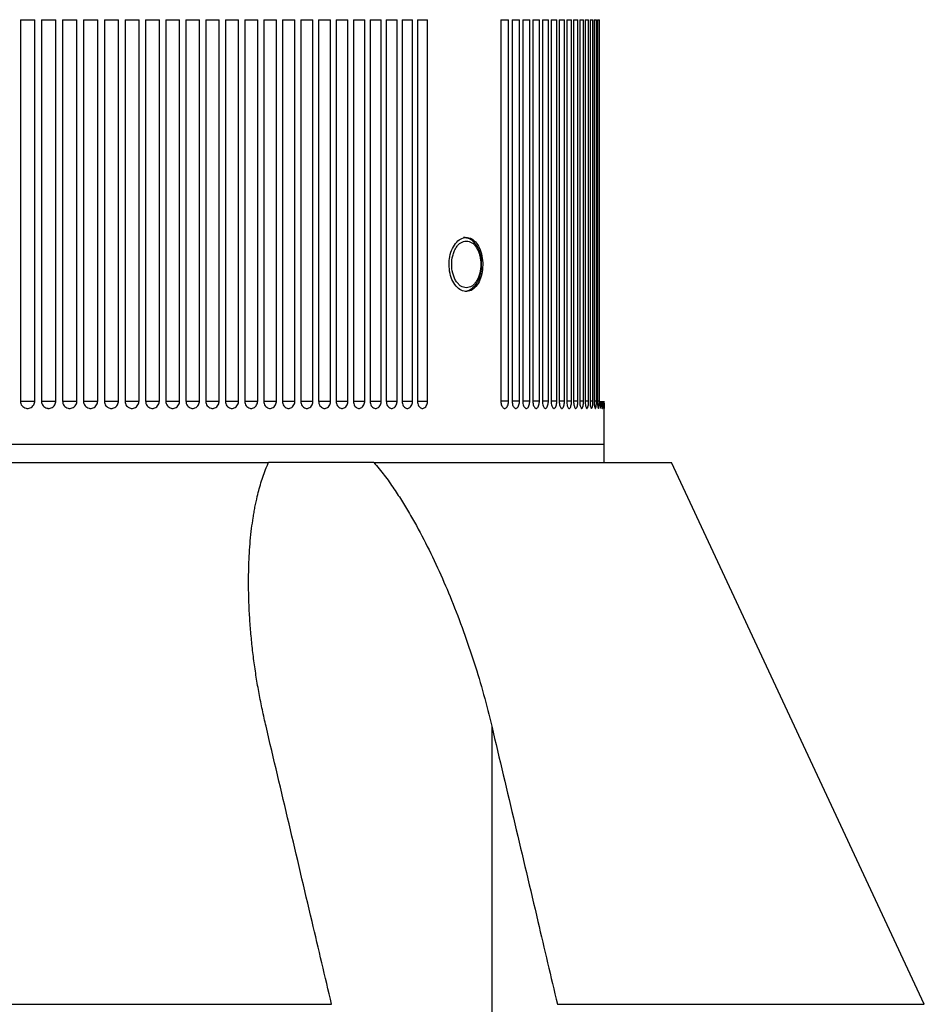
# Model space of a CAD drawing. Header units: inches. Extents: x 2.6 to 37.8, y 3.5 to 30.8.
# Tile 31 of 32: x 36.5 to 37.5, y 21.2 to 22.3. Entities that reach past the tile are written whole.
import ezdxf

# ---------------------------------------------------------------- set-up
doc = ezdxf.new("R2010")
doc.units = ezdxf.units.IN
doc.header["$MEASUREMENT"] = 0

msp = doc.modelspace()

# ---------------------------------------------------------------- linework, layer by layer
at = {"color": 7, "linetype": 'Continuous', "lineweight": 25}
for p, q in [((36.5434, 22.285), (36.5434, 21.8677)), ((36.5591, 21.8677), (36.5591, 22.285)), ((36.5665, 22.285), (36.5665, 21.8677)), ((36.5822, 21.8677), (36.5822, 22.285)), ((36.5895, 22.285), (36.5895, 21.8677)), ((36.6051, 21.8677), (36.6051, 22.285)), ((36.6124, 22.285), (36.6124, 21.8677)), ((36.6279, 21.8677), (36.6279, 22.285)), ((36.6352, 22.285), (36.6352, 21.8677)), ((36.6506, 21.8677), (36.6506, 22.285)), ((36.6578, 22.285), (36.6578, 21.8677)), ((36.6731, 21.8677), (36.6731, 22.285)), ((36.6802, 22.285), (36.6802, 21.8677)), ((36.6953, 21.8677), (36.6953, 22.285)), ((36.7024, 22.285), (36.7024, 21.8677)), ((36.7174, 21.8677), (36.7174, 22.285)), ((36.7244, 22.285), (36.7244, 21.8677)), ((36.7392, 21.8677), (36.7392, 22.285)), ((36.7461, 22.285), (36.7461, 21.8677)), ((36.7607, 21.8677), (36.7607, 22.285)), ((36.7675, 22.285), (36.7675, 21.8677)), ((36.7819, 21.8677), (36.7819, 22.285)), ((36.7886, 22.285), (36.7886, 21.8677)), ((36.8028, 21.8677), (36.8028, 22.285)), ((36.8094, 22.285), (36.8094, 21.8677)), ((36.8233, 21.8677), (36.8233, 22.285)), ((36.8298, 22.285), (36.8298, 21.8677)), ((36.8434, 21.8677), (36.8434, 22.285)), ((36.8498, 22.285), (36.8498, 21.8677)), ((36.8632, 21.8677), (36.8632, 22.285)), ((36.8694, 22.285), (36.8694, 21.8677)), ((36.8825, 21.8677), (36.8825, 22.285)), ((36.8886, 22.285), (36.8886, 21.8677)), ((36.9014, 21.8677), (36.9014, 22.285)), ((36.9074, 22.285), (36.9074, 21.8677)), ((36.9198, 21.8677), (36.9198, 22.285)), ((36.9256, 22.285), (36.9256, 21.8677)), ((36.9378, 21.8677), (36.9378, 22.285)), ((36.9434, 22.285), (36.9434, 21.8677)), ((36.9552, 21.8677), (36.9552, 22.285)), ((36.9607, 22.285), (36.9607, 21.8677)), ((36.9721, 21.8677), (36.9721, 22.285)), ((36.9774, 22.285), (36.9774, 21.8677)), ((36.9885, 21.8677), (36.9885, 22.285)), ((37.0686, 22.285), (37.0686, 21.8677)), ((37.0771, 21.8677), (37.0771, 22.285)), ((37.0809, 22.285), (37.0809, 21.8677)), ((37.089, 21.8677), (37.089, 22.285)), ((37.0926, 22.285), (37.0926, 21.8677)), ((37.1002, 21.8677), (37.1002, 22.285)), ((37.1036, 22.285), (37.1036, 21.8677)), ((37.1107, 21.8677), (37.1107, 22.285)), ((37.114, 22.285), (37.114, 21.8677)), ((37.1206, 21.8677), (37.1206, 22.285)), ((37.1236, 22.285), (37.1236, 21.8677)), ((37.1297, 21.8677), (37.1297, 22.285)), ((37.1325, 22.285), (37.1325, 21.8677)), ((37.1382, 21.8677), (37.1382, 22.285)), ((37.1407, 22.285), (37.1407, 21.8677)), ((37.1459, 21.8677), (37.1459, 22.285)), ((37.1482, 22.285), (37.1482, 21.8677)), ((37.1528, 21.8677), (37.1528, 22.285)), ((37.1549, 22.285), (37.1549, 21.8677)), ((37.159, 21.8677), (37.159, 22.285)), ((37.1609, 22.285), (37.1609, 21.8677)), ((37.1645, 21.8677), (37.1645, 22.285)), ((37.1661, 22.285), (37.1661, 21.8677)), ((37.1692, 21.8677), (37.1692, 22.285)), ((37.1705, 22.285), (37.1705, 21.8677)), ((37.1732, 21.8677), (37.1732, 22.285)), ((37.1742, 22.285), (37.1742, 21.8677)), ((37.1763, 21.8677), (37.1763, 22.285)), ((37.033, 22.0456), (37.0278, 22.0468)), ((37.1814, 21.8204), (37.1814, 21.8599)), ((37.1736, 21.8204), (35.8034, 21.8204)), ((37.1814, 21.8204), (35.8034, 21.8204)), ((37.1814, 21.8204), (37.1736, 21.8204)), ((37.1814, 21.8007), (37.1814, 21.8204)), ((35.7326, 21.8007), (36.8147, 21.8007)), ((36.9298, 21.8007), (36.8147, 21.8007)), ((36.9298, 21.8007), (37.2551, 21.8007)), ((37.5315, 21.208), (37.2551, 21.8007)), ((37.0587, 21.5122), (37.0587, 21.1021)), ((35.4631, 21.208), (36.8836, 21.208))]:
    msp.add_line(p, q, dxfattribs=at)
at = {"color": 8, "linetype": 'Continuous', "lineweight": 25}
for p, q in [((36.5434, 22.285), (36.5591, 22.285)), ((36.5665, 22.285), (36.5822, 22.285)), ((36.5895, 22.285), (36.6051, 22.285)), ((36.6124, 22.285), (36.6279, 22.285)), ((36.6352, 22.285), (36.6506, 22.285)), ((36.6578, 22.285), (36.6731, 22.285)), ((36.6802, 22.285), (36.6953, 22.285)), ((36.7024, 22.285), (36.7174, 22.285)), ((36.7244, 22.285), (36.7392, 22.285)), ((36.7461, 22.285), (36.7607, 22.285)), ((36.7675, 22.285), (36.7819, 22.285)), ((36.7886, 22.285), (36.8028, 22.285)), ((36.8094, 22.285), (36.8233, 22.285)), ((36.8298, 22.285), (36.8434, 22.285)), ((36.8498, 22.285), (36.8632, 22.285)), ((36.8694, 22.285), (36.8825, 22.285)), ((36.8886, 22.285), (36.9014, 22.285)), ((36.9074, 22.285), (36.9198, 22.285)), ((36.9256, 22.285), (36.9378, 22.285)), ((36.9434, 22.285), (36.9552, 22.285)), ((36.9607, 22.285), (36.9721, 22.285)), ((36.9774, 22.285), (36.9885, 22.285)), ((37.0686, 22.285), (37.0771, 22.285)), ((37.0809, 22.285), (37.089, 22.285)), ((37.0926, 22.285), (37.1002, 22.285)), ((37.1036, 22.285), (37.1107, 22.285)), ((37.114, 22.285), (37.1206, 22.285)), ((37.1236, 22.285), (37.1297, 22.285)), ((37.1325, 22.285), (37.1382, 22.285)), ((37.1407, 22.285), (37.1459, 22.285)), ((37.1482, 22.285), (37.1528, 22.285)), ((37.1549, 22.285), (37.159, 22.285)), ((37.1609, 22.285), (37.1645, 22.285)), ((37.1661, 22.285), (37.1692, 22.285)), ((37.1705, 22.285), (37.1732, 22.285)), ((37.1742, 22.285), (37.1763, 22.285)), ((36.5434, 21.8677), (36.5591, 21.8677)), ((36.5665, 21.8677), (36.5822, 21.8677)), ((36.5895, 21.8677), (36.6051, 21.8677)), ((36.6124, 21.8677), (36.6279, 21.8677)), ((36.6352, 21.8677), (36.6506, 21.8677)), ((36.6578, 21.8677), (36.6731, 21.8677)), ((36.6802, 21.8677), (36.6953, 21.8677)), ((36.7024, 21.8677), (36.7174, 21.8677)), ((36.7244, 21.8677), (36.7392, 21.8677)), ((36.7461, 21.8677), (36.7607, 21.8677)), ((36.7675, 21.8677), (36.7819, 21.8677)), ((36.7886, 21.8677), (36.8028, 21.8677)), ((36.8094, 21.8677), (36.8233, 21.8677)), ((36.8298, 21.8677), (36.8434, 21.8677)), ((36.8498, 21.8677), (36.8632, 21.8677)), ((36.8694, 21.8677), (36.8825, 21.8677)), ((36.8886, 21.8677), (36.9014, 21.8677)), ((36.9074, 21.8677), (36.9198, 21.8677)), ((36.9256, 21.8677), (36.9378, 21.8677)), ((36.9434, 21.8677), (36.9552, 21.8677)), ((36.9607, 21.8677), (36.9721, 21.8677)), ((36.9774, 21.8677), (36.9885, 21.8677)), ((37.0771, 21.8677), (37.0686, 21.8677)), ((37.089, 21.8677), (37.0809, 21.8677)), ((37.1002, 21.8677), (37.0926, 21.8677)), ((37.1107, 21.8677), (37.1036, 21.8677)), ((37.1206, 21.8677), (37.114, 21.8677)), ((37.1297, 21.8677), (37.1236, 21.8677)), ((37.1382, 21.8677), (37.1325, 21.8677)), ((37.1459, 21.8677), (37.1407, 21.8677)), ((37.1528, 21.8677), (37.1482, 21.8677)), ((37.159, 21.8677), (37.1549, 21.8677)), ((37.1645, 21.8677), (37.1609, 21.8677)), ((37.1692, 21.8677), (37.1661, 21.8677)), ((37.1732, 21.8677), (37.1705, 21.8677)), ((37.1763, 21.8677), (37.1742, 21.8677)), ((37.1304, 21.208), (37.5315, 21.208))]:
    msp.add_line(p, q, dxfattribs=at)
at = {"color": 7, "linetype": 'Continuous', "lineweight": 25}
for centre, start in [((36.5513, 21.8677), 245.4659), ((36.5744, 21.8677), 254.2387)]:
    msp.add_arc(centre, 0.00787, start, 270, dxfattribs=at)
for points, knots in [([(37.012, 22.0173), (37.0122, 22.014), (37.0126, 22.0073), (37.0159, 21.9985), (37.0208, 21.9918), (37.0267, 21.9879), (37.0331, 21.9874), (37.039, 21.9902), (37.044, 21.9961), (37.0474, 22.0044), (37.049, 22.0141), (37.0487, 22.0242), (37.0463, 22.0335), (37.0423, 22.041), (37.0369, 22.0458), (37.0307, 22.0474), (37.0245, 22.0456), (37.0188, 22.0406), (37.0145, 22.033), (37.0123, 22.0248), (37.012, 22.0194), (37.012, 22.0173)], [0, 0, 0, 0, 0.053655, 0.107309, 0.160994, 0.214699, 0.268371, 0.322007, 0.375662, 0.42936, 0.483058, 0.536714, 0.59035, 0.64402, 0.697725, 0.751411, 0.805054, 0.858697, 0.912384, 0.966088, 1, 1, 1, 1]), ([(37.0309, 21.9917), (37.0289, 21.992), (37.0258, 21.9926), (37.0221, 21.9958), (37.0195, 21.9991), (37.0174, 22.0031), (37.0155, 22.0091), (37.0145, 22.0173), (37.0155, 22.0255), (37.0174, 22.0314), (37.0195, 22.0355), (37.022, 22.0388), (37.0258, 22.042), (37.0289, 22.0425), (37.0309, 22.0429)], [0, 0, 0, 0, 0.119721, 0.184729, 0.25, 0.315008, 0.380279, 0.5, 0.619721, 0.684729, 0.75, 0.815008, 0.880279, 1, 1, 1, 1]), ([(37.0475, 22.0182), (37.0475, 22.0195), (37.0475, 22.024), (37.0459, 22.0304), (37.043, 22.0369), (37.0392, 22.0419), (37.0341, 22.046), (37.03, 22.0465), (37.0278, 22.0468)], [0, 0, 0, 0, 0.088348, 0.305647, 0.446174, 0.608616, 0.793325, 1, 1, 1, 1]), ([(37.0309, 22.0429), (37.0329, 22.0425), (37.036, 22.042), (37.0397, 22.0388), (37.0422, 22.0355), (37.0443, 22.0314), (37.0462, 22.0255), (37.0472, 22.0173), (37.0462, 22.0091), (37.0443, 22.0031), (37.0422, 21.9991), (37.0397, 21.9958), (37.036, 21.9926), (37.0329, 21.992), (37.0309, 21.9917)], [0, 0, 0, 0, 0.119721, 0.184729, 0.25, 0.315008, 0.380279, 0.5, 0.619721, 0.684729, 0.75, 0.815008, 0.880279, 1, 1, 1, 1]), ([(37.0296, 21.9881), (37.0308, 21.9882), (37.0334, 21.9886), (37.0383, 21.9916), (37.0432, 21.9974), (37.0463, 22.0055), (37.0477, 22.0126), (37.0476, 22.0168), (37.0475, 22.0182)], [0, 0, 0, 0, 0.104952, 0.253503, 0.5055, 0.711687, 0.905425, 1, 1, 1, 1]), ([(36.5434, 21.8677), (36.5435, 21.8668), (36.5437, 21.865), (36.5451, 21.8627), (36.547, 21.8609), (36.5493, 21.86), (36.5507, 21.8598), (36.5513, 21.8598), (36.5513, 21.8598)], [0, 0, 0, 0, 0.214691, 0.429382, 0.644075, 0.858766, 0.99968, 1, 1, 1, 1]), ([(36.5513, 21.8598), (36.5513, 21.8598), (36.5513, 21.8598), (36.5513, 21.8598), (36.5514, 21.8598), (36.5516, 21.8598), (36.5525, 21.8599), (36.5542, 21.8602), (36.5563, 21.8615), (36.5581, 21.8635), (36.559, 21.8657), (36.5591, 21.8671), (36.5591, 21.8677)], [0, 0, 0, 0, 0.00032, 0.000959, 0.003515, 0.01374, 0.054659, 0.219632, 0.434194, 0.648757, 0.863326, 1, 1, 1, 1]), ([(36.5665, 21.8677), (36.5666, 21.8668), (36.5668, 21.865), (36.5681, 21.8627), (36.5701, 21.8609), (36.5723, 21.86), (36.5738, 21.8598), (36.5744, 21.8598), (36.5744, 21.8598)], [0, 0, 0, 0, 0.214691, 0.429382, 0.644075, 0.858766, 0.99968, 1, 1, 1, 1]), ([(36.5744, 21.8598), (36.5744, 21.8598), (36.5744, 21.8598), (36.5744, 21.8598), (36.5744, 21.8598), (36.5747, 21.8598), (36.5755, 21.8599), (36.5772, 21.8602), (36.5794, 21.8615), (36.5811, 21.8635), (36.582, 21.8657), (36.5821, 21.8671), (36.5822, 21.8677)], [0, 0, 0, 0, 0.0003195, 0.0009586, 0.0035147, 0.0137396, 0.0546587, 0.2196315, 0.4341941, 0.6487573, 0.863326, 1, 1, 1, 1]), ([(36.5895, 21.8677), (36.5896, 21.8668), (36.5898, 21.865), (36.5911, 21.8627), (36.5931, 21.8609), (36.5953, 21.86), (36.5968, 21.8598), (36.5973, 21.8598), (36.5973, 21.8598)], [0, 0, 0, 0, 0.214691, 0.429382, 0.6440747, 0.8587662, 0.9996803, 1, 1, 1, 1]), ([(36.5973, 21.8598), (36.5973, 21.8598), (36.5973, 21.8598), (36.5974, 21.8598), (36.5974, 21.8598), (36.5976, 21.8598), (36.5985, 21.8599), (36.6002, 21.8602), (36.6023, 21.8615), (36.6041, 21.8635), (36.605, 21.8657), (36.6051, 21.8671), (36.6051, 21.8677)], [0, 0, 0, 0, 0.00032, 0.000959, 0.003515, 0.01374, 0.054659, 0.219632, 0.434194, 0.648757, 0.863326, 1, 1, 1, 1]), ([(36.6124, 21.8677), (36.6125, 21.8668), (36.6127, 21.865), (36.614, 21.8627), (36.616, 21.8609), (36.6182, 21.86), (36.6196, 21.8598), (36.6202, 21.8598), (36.6202, 21.8598)], [0, 0, 0, 0, 0.214691, 0.429382, 0.644075, 0.858766, 0.99968, 1, 1, 1, 1]), ([(36.6202, 21.8598), (36.6202, 21.8598), (36.6202, 21.8598), (36.6202, 21.8598), (36.6203, 21.8598), (36.6205, 21.8598), (36.6214, 21.8599), (36.623, 21.8602), (36.6252, 21.8615), (36.6269, 21.8635), (36.6278, 21.8657), (36.6279, 21.8671), (36.6279, 21.8677)], [0, 0, 0, 0, 0.00032, 0.000959, 0.003515, 0.01374, 0.054659, 0.219632, 0.434194, 0.648757, 0.863326, 1, 1, 1, 1]), ([(36.6352, 21.8677), (36.6353, 21.8668), (36.6355, 21.865), (36.6368, 21.8627), (36.6387, 21.8609), (36.6409, 21.86), (36.6423, 21.8598), (36.6429, 21.8598), (36.6429, 21.8598)], [0, 0, 0, 0, 0.214691, 0.429382, 0.644075, 0.858766, 0.99968, 1, 1, 1, 1]), ([(36.6429, 21.8598), (36.6429, 21.8598), (36.6429, 21.8598), (36.6429, 21.8598), (36.643, 21.8598), (36.6432, 21.8598), (36.6441, 21.8599), (36.6457, 21.8602), (36.6478, 21.8615), (36.6496, 21.8635), (36.6505, 21.8657), (36.6505, 21.8671), (36.6506, 21.8677)], [0, 0, 0, 0, 0.00032, 0.000959, 0.003515, 0.01374, 0.054659, 0.219632, 0.434194, 0.648757, 0.863326, 1, 1, 1, 1]), ([(36.6578, 21.8677), (36.6579, 21.8668), (36.6581, 21.865), (36.6594, 21.8627), (36.6613, 21.8609), (36.6635, 21.86), (36.6649, 21.8598), (36.6654, 21.8598), (36.6654, 21.8598)], [0, 0, 0, 0, 0.214691, 0.429382, 0.644075, 0.858766, 0.99968, 1, 1, 1, 1]), ([(36.6654, 21.8598), (36.6654, 21.8598), (36.6655, 21.8598), (36.6655, 21.8598), (36.6655, 21.8598), (36.6657, 21.8598), (36.6666, 21.8599), (36.6682, 21.8602), (36.6703, 21.8615), (36.672, 21.8635), (36.6729, 21.8657), (36.673, 21.8671), (36.6731, 21.8677)], [0, 0, 0, 0, 0.00032, 0.000959, 0.003515, 0.01374, 0.054659, 0.219632, 0.434194, 0.648757, 0.863326, 1, 1, 1, 1]), ([(36.6802, 21.8677), (36.6803, 21.8668), (36.6805, 21.865), (36.6818, 21.8627), (36.6837, 21.8609), (36.6858, 21.86), (36.6872, 21.8598), (36.6878, 21.8598), (36.6878, 21.8598)], [0, 0, 0, 0, 0.214691, 0.429382, 0.644075, 0.858766, 0.99968, 1, 1, 1, 1]), ([(36.6878, 21.8598), (36.6878, 21.8598), (36.6878, 21.8598), (36.6878, 21.8598), (36.6879, 21.8598), (36.6881, 21.8598), (36.6889, 21.8599), (36.6906, 21.8602), (36.6926, 21.8615), (36.6943, 21.8635), (36.6952, 21.8657), (36.6953, 21.8671), (36.6953, 21.8677)], [0, 0, 0, 0, 0.00032, 0.000959, 0.003515, 0.01374, 0.054659, 0.219632, 0.434194, 0.648757, 0.863326, 1, 1, 1, 1]), ([(36.7024, 21.8677), (36.7025, 21.8668), (36.7027, 21.865), (36.704, 21.8627), (36.7059, 21.8609), (36.708, 21.86), (36.7094, 21.8598), (36.7099, 21.8598), (36.7099, 21.8598)], [0, 0, 0, 0, 0.214691, 0.429382, 0.6440747, 0.8587662, 0.9996803, 1, 1, 1, 1]), ([(36.7099, 21.8598), (36.7099, 21.8598), (36.7099, 21.8598), (36.7099, 21.8598), (36.71, 21.8598), (36.7102, 21.8598), (36.711, 21.8599), (36.7127, 21.8602), (36.7147, 21.8615), (36.7164, 21.8635), (36.7173, 21.8657), (36.7173, 21.8671), (36.7174, 21.8677)], [0, 0, 0, 0, 0.00032, 0.000959, 0.003515, 0.01374, 0.054659, 0.219632, 0.434194, 0.648757, 0.863326, 1, 1, 1, 1]), ([(36.7244, 21.8677), (36.7245, 21.8668), (36.7246, 21.865), (36.7259, 21.8627), (36.7278, 21.8609), (36.7299, 21.86), (36.7312, 21.8598), (36.7318, 21.8598), (36.7318, 21.8598)], [0, 0, 0, 0, 0.214691, 0.429382, 0.644075, 0.858766, 0.99968, 1, 1, 1, 1]), ([(36.7318, 21.8598), (36.7318, 21.8598), (36.7318, 21.8598), (36.7318, 21.8598), (36.7319, 21.8598), (36.7321, 21.8598), (36.7329, 21.8599), (36.7345, 21.8602), (36.7365, 21.8615), (36.7382, 21.8635), (36.739, 21.8657), (36.7391, 21.8671), (36.7392, 21.8677)], [0, 0, 0, 0, 0.00032, 0.000959, 0.003515, 0.01374, 0.054659, 0.219632, 0.434194, 0.648757, 0.863326, 1, 1, 1, 1]), ([(36.7461, 21.8677), (36.7462, 21.8668), (36.7463, 21.865), (36.7476, 21.8627), (36.7495, 21.8609), (36.7515, 21.86), (36.7529, 21.8598), (36.7534, 21.8598), (36.7534, 21.8598)], [0, 0, 0, 0, 0.214691, 0.429382, 0.644075, 0.858766, 0.99968, 1, 1, 1, 1]), ([(36.7534, 21.8598), (36.7534, 21.8598), (36.7534, 21.8598), (36.7534, 21.8598), (36.7535, 21.8598), (36.7537, 21.8598), (36.7545, 21.8599), (36.7561, 21.8602), (36.7581, 21.8615), (36.7597, 21.8635), (36.7606, 21.8657), (36.7606, 21.8671), (36.7607, 21.8677)], [0, 0, 0, 0, 0.00032, 0.000959, 0.003515, 0.01374, 0.054659, 0.219632, 0.434194, 0.648757, 0.863326, 1, 1, 1, 1]), ([(36.7675, 21.8677), (36.7676, 21.8668), (36.7677, 21.865), (36.769, 21.8627), (36.7708, 21.8609), (36.7728, 21.86), (36.7742, 21.8598), (36.7747, 21.8598), (36.7747, 21.8598)], [0, 0, 0, 0, 0.214691, 0.429382, 0.644075, 0.858766, 0.99968, 1, 1, 1, 1]), ([(36.7747, 21.8598), (36.7747, 21.8598), (36.7747, 21.8598), (36.7747, 21.8598), (36.7748, 21.8598), (36.775, 21.8598), (36.7758, 21.8599), (36.7773, 21.8602), (36.7793, 21.8615), (36.7809, 21.8635), (36.7818, 21.8657), (36.7818, 21.8671), (36.7819, 21.8677)], [0, 0, 0, 0, 0.00032, 0.000959, 0.003515, 0.01374, 0.054659, 0.219632, 0.434194, 0.648757, 0.863326, 1, 1, 1, 1]), ([(36.7886, 21.8677), (36.7887, 21.8668), (36.7888, 21.865), (36.7901, 21.8627), (36.7919, 21.8609), (36.7939, 21.86), (36.7952, 21.8598), (36.7957, 21.8598), (36.7957, 21.8598)], [0, 0, 0, 0, 0.214691, 0.429382, 0.644075, 0.858766, 0.99968, 1, 1, 1, 1]), ([(36.7957, 21.8598), (36.7957, 21.8598), (36.7957, 21.8598), (36.7957, 21.8598), (36.7958, 21.8598), (36.796, 21.8598), (36.7968, 21.8599), (36.7983, 21.8602), (36.8002, 21.8615), (36.8018, 21.8635), (36.8026, 21.8657), (36.8027, 21.8671), (36.8028, 21.8677)], [0, 0, 0, 0, 0.00032, 0.000959, 0.003515, 0.01374, 0.054659, 0.219632, 0.434194, 0.648757, 0.863326, 1, 1, 1, 1]), ([(36.8094, 21.8677), (36.8095, 21.8668), (36.8096, 21.865), (36.8108, 21.8627), (36.8126, 21.8609), (36.8145, 21.86), (36.8158, 21.8598), (36.8163, 21.8598), (36.8163, 21.8598)], [0, 0, 0, 0, 0.214691, 0.429382, 0.644075, 0.858766, 0.99968, 1, 1, 1, 1]), ([(36.8163, 21.8598), (36.8163, 21.8598), (36.8164, 21.8598), (36.8164, 21.8598), (36.8164, 21.8598), (36.8166, 21.8598), (36.8174, 21.8599), (36.8189, 21.8602), (36.8208, 21.8615), (36.8224, 21.8635), (36.8232, 21.8657), (36.8232, 21.8671), (36.8233, 21.8677)], [0, 0, 0, 0, 0.00032, 0.000959, 0.003515, 0.01374, 0.054659, 0.219632, 0.434194, 0.648757, 0.863326, 1, 1, 1, 1]), ([(36.8298, 21.8677), (36.8299, 21.8668), (36.83, 21.865), (36.8312, 21.8627), (36.8329, 21.8609), (36.8349, 21.86), (36.8361, 21.8598), (36.8366, 21.8598), (36.8366, 21.8598)], [0, 0, 0, 0, 0.214691, 0.429382, 0.644075, 0.858766, 0.99968, 1, 1, 1, 1]), ([(36.8366, 21.8598), (36.8366, 21.8598), (36.8366, 21.8598), (36.8366, 21.8598), (36.8367, 21.8598), (36.8369, 21.8598), (36.8377, 21.8599), (36.8391, 21.8602), (36.841, 21.8615), (36.8425, 21.8635), (36.8433, 21.8657), (36.8434, 21.8671), (36.8434, 21.8677)], [0, 0, 0, 0, 0.00032, 0.000959, 0.003515, 0.01374, 0.054659, 0.219632, 0.434194, 0.648757, 0.863326, 1, 1, 1, 1]), ([(36.8498, 21.8677), (36.8499, 21.8668), (36.85, 21.865), (36.8512, 21.8627), (36.8529, 21.8609), (36.8548, 21.86), (36.856, 21.8598), (36.8565, 21.8598), (36.8565, 21.8598)], [0, 0, 0, 0, 0.214691, 0.429382, 0.644075, 0.858766, 0.99968, 1, 1, 1, 1]), ([(36.8565, 21.8598), (36.8565, 21.8598), (36.8565, 21.8598), (36.8565, 21.8598), (36.8566, 21.8598), (36.8568, 21.8598), (36.8575, 21.8599), (36.859, 21.8602), (36.8608, 21.8615), (36.8623, 21.8635), (36.8631, 21.8657), (36.8631, 21.8671), (36.8632, 21.8677)], [0, 0, 0, 0, 0.00032, 0.000959, 0.003515, 0.01374, 0.054659, 0.219632, 0.434194, 0.648757, 0.863326, 1, 1, 1, 1]), ([(36.8694, 21.8677), (36.8695, 21.8668), (36.8696, 21.865), (36.8708, 21.8627), (36.8725, 21.8609), (36.8743, 21.86), (36.8755, 21.8598), (36.876, 21.8598), (36.876, 21.8598)], [0, 0, 0, 0, 0.214691, 0.429382, 0.644075, 0.858766, 0.99968, 1, 1, 1, 1]), ([(36.876, 21.8598), (36.876, 21.8598), (36.876, 21.8598), (36.876, 21.8598), (36.8761, 21.8598), (36.8762, 21.8598), (36.877, 21.8599), (36.8784, 21.8602), (36.8802, 21.8615), (36.8816, 21.8635), (36.8824, 21.8657), (36.8825, 21.8671), (36.8825, 21.8677)], [0, 0, 0, 0, 0.00032, 0.000959, 0.003515, 0.01374, 0.054659, 0.219632, 0.434194, 0.648757, 0.863326, 1, 1, 1, 1]), ([(36.8886, 21.8677), (36.8887, 21.8668), (36.8888, 21.865), (36.8899, 21.8627), (36.8916, 21.8609), (36.8934, 21.86), (36.8946, 21.8598), (36.895, 21.8598), (36.895, 21.8598)], [0, 0, 0, 0, 0.214691, 0.429382, 0.644075, 0.858766, 0.99968, 1, 1, 1, 1]), ([(36.895, 21.8598), (36.895, 21.8598), (36.895, 21.8598), (36.8951, 21.8598), (36.8951, 21.8598), (36.8953, 21.8598), (36.896, 21.8599), (36.8974, 21.8602), (36.8991, 21.8615), (36.9006, 21.8635), (36.9013, 21.8657), (36.9014, 21.8671), (36.9014, 21.8677)], [0, 0, 0, 0, 0.00032, 0.000959, 0.003515, 0.01374, 0.054659, 0.219632, 0.434194, 0.648757, 0.863326, 1, 1, 1, 1]), ([(36.9074, 21.8677), (36.9074, 21.8668), (36.9076, 21.865), (36.9087, 21.8627), (36.9102, 21.8609), (36.912, 21.86), (36.9132, 21.8598), (36.9136, 21.8598), (36.9136, 21.8598)], [0, 0, 0, 0, 0.214691, 0.429382, 0.6440747, 0.8587662, 0.9996803, 1, 1, 1, 1]), ([(36.9136, 21.8598), (36.9136, 21.8598), (36.9136, 21.8598), (36.9136, 21.8598), (36.9137, 21.8598), (36.9139, 21.8598), (36.9146, 21.8599), (36.9159, 21.8602), (36.9176, 21.8615), (36.919, 21.8635), (36.9197, 21.8657), (36.9198, 21.8671), (36.9198, 21.8677)], [0, 0, 0, 0, 0.0003195, 0.0009586, 0.0035147, 0.0137396, 0.0546587, 0.2196315, 0.4341941, 0.6487573, 0.863326, 1, 1, 1, 1]), ([(36.9256, 21.8677), (36.9257, 21.8668), (36.9258, 21.865), (36.9269, 21.8627), (36.9284, 21.8609), (36.9302, 21.86), (36.9313, 21.8598), (36.9317, 21.8598), (36.9317, 21.8598)], [0, 0, 0, 0, 0.214691, 0.429382, 0.644075, 0.858766, 0.99968, 1, 1, 1, 1]), ([(36.9317, 21.8598), (36.9317, 21.8598), (36.9317, 21.8598), (36.9318, 21.8598), (36.9318, 21.8598), (36.932, 21.8598), (36.9326, 21.8599), (36.934, 21.8602), (36.9356, 21.8615), (36.937, 21.8635), (36.9377, 21.8657), (36.9377, 21.8671), (36.9378, 21.8677)], [0, 0, 0, 0, 0.00032, 0.000959, 0.003515, 0.01374, 0.054659, 0.219632, 0.434194, 0.648757, 0.863326, 1, 1, 1, 1]), ([(36.9434, 21.8677), (36.9435, 21.8668), (36.9436, 21.865), (36.9446, 21.8627), (36.9462, 21.8609), (36.9478, 21.86), (36.9489, 21.8598), (36.9493, 21.8598), (36.9493, 21.8598)], [0, 0, 0, 0, 0.214691, 0.429382, 0.644075, 0.858766, 0.99968, 1, 1, 1, 1]), ([(36.9493, 21.8598), (36.9493, 21.8598), (36.9494, 21.8598), (36.9494, 21.8598), (36.9494, 21.8598), (36.9496, 21.8598), (36.9502, 21.8599), (36.9515, 21.8602), (36.9531, 21.8615), (36.9544, 21.8635), (36.9551, 21.8657), (36.9552, 21.8671), (36.9552, 21.8677)], [0, 0, 0, 0, 0.0003195, 0.0009586, 0.0035147, 0.0137396, 0.0546587, 0.2196315, 0.4341941, 0.6487573, 0.863326, 1, 1, 1, 1]), ([(36.9607, 21.8677), (36.9608, 21.8668), (36.9609, 21.865), (36.9619, 21.8627), (36.9633, 21.8609), (36.965, 21.86), (36.966, 21.8598), (36.9664, 21.8598), (36.9664, 21.8598)], [0, 0, 0, 0, 0.214691, 0.429382, 0.644075, 0.858766, 0.99968, 1, 1, 1, 1]), ([(36.9664, 21.8598), (36.9664, 21.8598), (36.9664, 21.8598), (36.9665, 21.8598), (36.9665, 21.8598), (36.9667, 21.8598), (36.9673, 21.8599), (36.9685, 21.8602), (36.9701, 21.8615), (36.9714, 21.8635), (36.972, 21.8657), (36.9721, 21.8671), (36.9721, 21.8677)], [0, 0, 0, 0, 0.00032, 0.000959, 0.003515, 0.01374, 0.054659, 0.219632, 0.434194, 0.648757, 0.863326, 1, 1, 1, 1]), ([(36.9774, 21.8677), (36.9775, 21.8668), (36.9776, 21.865), (36.9786, 21.8627), (36.98, 21.8609), (36.9816, 21.86), (36.9826, 21.8598), (36.983, 21.8598), (36.983, 21.8598)], [0, 0, 0, 0, 0.214691, 0.429382, 0.644075, 0.858766, 0.99968, 1, 1, 1, 1]), ([(36.983, 21.8598), (36.983, 21.8598), (36.983, 21.8598), (36.983, 21.8598), (36.9831, 21.8598), (36.9832, 21.8598), (36.9838, 21.8599), (36.985, 21.8602), (36.9865, 21.8615), (36.9878, 21.8635), (36.9884, 21.8657), (36.9885, 21.8671), (36.9885, 21.8677)], [0, 0, 0, 0, 0.00032, 0.000959, 0.003515, 0.01374, 0.054659, 0.219632, 0.434194, 0.648757, 0.863326, 1, 1, 1, 1]), ([(37.0686, 21.8677), (37.0686, 21.8668), (37.0687, 21.865), (37.0695, 21.8627), (37.0706, 21.8609), (37.0718, 21.86), (37.0725, 21.8598), (37.0729, 21.8598), (37.0729, 21.8598)], [0, 0, 0, 0, 0.214691, 0.429382, 0.644075, 0.858766, 0.99968, 1, 1, 1, 1]), ([(37.0729, 21.8598), (37.0729, 21.8598), (37.0729, 21.8598), (37.0729, 21.8598), (37.0729, 21.8598), (37.073, 21.8598), (37.0735, 21.8599), (37.0744, 21.8602), (37.0756, 21.8615), (37.0765, 21.8635), (37.077, 21.8657), (37.077, 21.8671), (37.0771, 21.8677)], [0, 0, 0, 0, 0.00032, 0.000959, 0.003515, 0.01374, 0.054659, 0.219632, 0.434194, 0.648757, 0.863326, 1, 1, 1, 1]), ([(37.0809, 21.8677), (37.081, 21.8668), (37.0811, 21.865), (37.0818, 21.8627), (37.0828, 21.8609), (37.0839, 21.86), (37.0847, 21.8598), (37.085, 21.8598), (37.085, 21.8598)], [0, 0, 0, 0, 0.214691, 0.429382, 0.644075, 0.858766, 0.99968, 1, 1, 1, 1]), ([(37.085, 21.8598), (37.085, 21.8598), (37.085, 21.8598), (37.085, 21.8598), (37.085, 21.8598), (37.0851, 21.8598), (37.0856, 21.8599), (37.0865, 21.8602), (37.0875, 21.8615), (37.0884, 21.8635), (37.0889, 21.8657), (37.0889, 21.8671), (37.089, 21.8677)], [0, 0, 0, 0, 0.00032, 0.000959, 0.003515, 0.01374, 0.054659, 0.219632, 0.434194, 0.648757, 0.863326, 1, 1, 1, 1]), ([(37.0926, 21.8677), (37.0927, 21.8668), (37.0927, 21.865), (37.0934, 21.8627), (37.0944, 21.8609), (37.0955, 21.86), (37.0962, 21.8598), (37.0964, 21.8598), (37.0964, 21.8598)], [0, 0, 0, 0, 0.214691, 0.429382, 0.644075, 0.858766, 0.99968, 1, 1, 1, 1]), ([(37.0964, 21.8598), (37.0964, 21.8598), (37.0964, 21.8598), (37.0965, 21.8598), (37.0965, 21.8598), (37.0966, 21.8598), (37.097, 21.8599), (37.0978, 21.8602), (37.0989, 21.8615), (37.0997, 21.8635), (37.1001, 21.8657), (37.1002, 21.8671), (37.1002, 21.8677)], [0, 0, 0, 0, 0.00032, 0.000959, 0.003515, 0.01374, 0.054659, 0.219632, 0.434194, 0.648757, 0.863326, 1, 1, 1, 1]), ([(37.1036, 21.8677), (37.1037, 21.8668), (37.1038, 21.865), (37.1044, 21.8627), (37.1053, 21.8609), (37.1063, 21.86), (37.107, 21.8598), (37.1072, 21.8598), (37.1072, 21.8598)], [0, 0, 0, 0, 0.214691, 0.429382, 0.644075, 0.858766, 0.99968, 1, 1, 1, 1]), ([(37.1072, 21.8598), (37.1072, 21.8598), (37.1072, 21.8598), (37.1072, 21.8598), (37.1073, 21.8598), (37.1074, 21.8598), (37.1078, 21.8599), (37.1085, 21.8602), (37.1095, 21.8615), (37.1103, 21.8635), (37.1107, 21.8657), (37.1107, 21.8671), (37.1107, 21.8677)], [0, 0, 0, 0, 0.00032, 0.000959, 0.003515, 0.01374, 0.054659, 0.219632, 0.434194, 0.648757, 0.863326, 1, 1, 1, 1]), ([(37.114, 21.8677), (37.114, 21.8668), (37.1141, 21.865), (37.1147, 21.8627), (37.1155, 21.8609), (37.1165, 21.86), (37.1171, 21.8598), (37.1173, 21.8598), (37.1173, 21.8598)], [0, 0, 0, 0, 0.214691, 0.429382, 0.644075, 0.858766, 0.99968, 1, 1, 1, 1]), ([(37.1173, 21.8598), (37.1173, 21.8598), (37.1173, 21.8598), (37.1173, 21.8598), (37.1173, 21.8598), (37.1174, 21.8598), (37.1178, 21.8599), (37.1185, 21.8602), (37.1194, 21.8615), (37.1202, 21.8635), (37.1205, 21.8657), (37.1206, 21.8671), (37.1206, 21.8677)], [0, 0, 0, 0, 0.00032, 0.000959, 0.003515, 0.01374, 0.054659, 0.219632, 0.434194, 0.648757, 0.863326, 1, 1, 1, 1]), ([(37.1236, 21.8677), (37.1236, 21.8668), (37.1237, 21.865), (37.1242, 21.8627), (37.125, 21.8609), (37.1259, 21.86), (37.1265, 21.8598), (37.1267, 21.8598), (37.1267, 21.8598)], [0, 0, 0, 0, 0.214691, 0.429382, 0.644075, 0.858766, 0.99968, 1, 1, 1, 1]), ([(37.1267, 21.8598), (37.1267, 21.8598), (37.1267, 21.8598), (37.1267, 21.8598), (37.1267, 21.8598), (37.1268, 21.8598), (37.1272, 21.8599), (37.1278, 21.8602), (37.1287, 21.8615), (37.1293, 21.8635), (37.1297, 21.8657), (37.1297, 21.8671), (37.1297, 21.8677)], [0, 0, 0, 0, 0.00032, 0.000959, 0.003515, 0.01374, 0.054659, 0.219632, 0.434194, 0.648757, 0.863326, 1, 1, 1, 1]), ([(37.1325, 21.8677), (37.1325, 21.8668), (37.1326, 21.865), (37.1331, 21.8627), (37.1338, 21.8609), (37.1346, 21.86), (37.1352, 21.8598), (37.1354, 21.8598), (37.1354, 21.8598)], [0, 0, 0, 0, 0.214691, 0.429382, 0.644075, 0.858766, 0.99968, 1, 1, 1, 1]), ([(37.1354, 21.8598), (37.1354, 21.8598), (37.1354, 21.8598), (37.1354, 21.8598), (37.1354, 21.8598), (37.1355, 21.8598), (37.1358, 21.8599), (37.1364, 21.8602), (37.1372, 21.8615), (37.1378, 21.8635), (37.1381, 21.8657), (37.1381, 21.8671), (37.1382, 21.8677)], [0, 0, 0, 0, 0.00032, 0.000959, 0.003515, 0.01374, 0.054659, 0.219632, 0.434194, 0.648757, 0.863326, 1, 1, 1, 1]), ([(37.1407, 21.8677), (37.1407, 21.8668), (37.1408, 21.865), (37.1412, 21.8627), (37.1419, 21.8609), (37.1426, 21.86), (37.1431, 21.8598), (37.1433, 21.8598), (37.1433, 21.8598)], [0, 0, 0, 0, 0.214691, 0.429382, 0.644075, 0.858766, 0.99968, 1, 1, 1, 1]), ([(37.1433, 21.8598), (37.1433, 21.8598), (37.1433, 21.8598), (37.1433, 21.8598), (37.1433, 21.8598), (37.1434, 21.8598), (37.1437, 21.8599), (37.1443, 21.8602), (37.145, 21.8615), (37.1455, 21.8635), (37.1458, 21.8657), (37.1458, 21.8671), (37.1459, 21.8677)], [0, 0, 0, 0, 0.0003195, 0.0009586, 0.0035147, 0.0137396, 0.0546587, 0.2196315, 0.4341941, 0.6487573, 0.863326, 1, 1, 1, 1]), ([(37.1482, 21.8677), (37.1482, 21.8668), (37.1482, 21.865), (37.1486, 21.8627), (37.1493, 21.8609), (37.1499, 21.86), (37.1504, 21.8598), (37.1505, 21.8598), (37.1505, 21.8598)], [0, 0, 0, 0, 0.214691, 0.429382, 0.6440747, 0.8587662, 0.9996803, 1, 1, 1, 1]), ([(37.1505, 21.8598), (37.1505, 21.8598), (37.1505, 21.8598), (37.1505, 21.8598), (37.1505, 21.8598), (37.1506, 21.8598), (37.1509, 21.8599), (37.1514, 21.8602), (37.152, 21.8615), (37.1525, 21.8635), (37.1528, 21.8657), (37.1528, 21.8671), (37.1528, 21.8677)], [0, 0, 0, 0, 0.00032, 0.000959, 0.003515, 0.01374, 0.054659, 0.219632, 0.434194, 0.648757, 0.863326, 1, 1, 1, 1]), ([(37.1549, 21.8677), (37.1549, 21.8668), (37.1549, 21.865), (37.1553, 21.8627), (37.1559, 21.8609), (37.1565, 21.86), (37.1568, 21.8598), (37.157, 21.8598), (37.157, 21.8598)], [0, 0, 0, 0, 0.214691, 0.429382, 0.644075, 0.858766, 0.99968, 1, 1, 1, 1]), ([(37.157, 21.8598), (37.157, 21.8598), (37.157, 21.8598), (37.157, 21.8598), (37.157, 21.8598), (37.1571, 21.8598), (37.1573, 21.8599), (37.1578, 21.8602), (37.1583, 21.8615), (37.1588, 21.8635), (37.159, 21.8657), (37.159, 21.8671), (37.159, 21.8677)], [0, 0, 0, 0, 0.00032, 0.000959, 0.003515, 0.01374, 0.054659, 0.219632, 0.434194, 0.648757, 0.863326, 1, 1, 1, 1]), ([(37.1609, 21.8677), (37.1609, 21.8668), (37.1609, 21.865), (37.1612, 21.8627), (37.1617, 21.8609), (37.1622, 21.86), (37.1626, 21.8598), (37.1627, 21.8598), (37.1627, 21.8598)], [0, 0, 0, 0, 0.214691, 0.429382, 0.644075, 0.858766, 0.99968, 1, 1, 1, 1]), ([(37.1627, 21.8598), (37.1627, 21.8598), (37.1627, 21.8598), (37.1627, 21.8598), (37.1627, 21.8598), (37.1628, 21.8598), (37.163, 21.8599), (37.1634, 21.8602), (37.1639, 21.8615), (37.1643, 21.8635), (37.1645, 21.8657), (37.1645, 21.8671), (37.1645, 21.8677)], [0, 0, 0, 0, 0.00032, 0.000959, 0.003515, 0.01374, 0.054659, 0.219632, 0.434194, 0.648757, 0.863326, 1, 1, 1, 1]), ([(37.1661, 21.8677), (37.1661, 21.8668), (37.1661, 21.865), (37.1664, 21.8627), (37.1668, 21.8609), (37.1673, 21.86), (37.1676, 21.8598), (37.1677, 21.8598), (37.1677, 21.8598)], [0, 0, 0, 0, 0.214691, 0.429382, 0.644075, 0.858766, 0.99968, 1, 1, 1, 1]), ([(37.1677, 21.8598), (37.1677, 21.8598), (37.1677, 21.8598), (37.1677, 21.8598), (37.1677, 21.8598), (37.1677, 21.8598), (37.1679, 21.8599), (37.1683, 21.8602), (37.1687, 21.8615), (37.169, 21.8635), (37.1692, 21.8657), (37.1692, 21.8671), (37.1692, 21.8677)], [0, 0, 0, 0, 0.00032, 0.000959, 0.003515, 0.01374, 0.054659, 0.219632, 0.434194, 0.648757, 0.863326, 1, 1, 1, 1]), ([(37.1705, 21.8677), (37.1706, 21.8668), (37.1706, 21.865), (37.1708, 21.8627), (37.1712, 21.8609), (37.1716, 21.86), (37.1718, 21.8598), (37.1719, 21.8598), (37.1719, 21.8598)], [0, 0, 0, 0, 0.214691, 0.429382, 0.644075, 0.858766, 0.99968, 1, 1, 1, 1]), ([(37.1719, 21.8598), (37.1719, 21.8598), (37.1719, 21.8598), (37.1719, 21.8598), (37.1719, 21.8598), (37.1719, 21.8598), (37.1721, 21.8599), (37.1724, 21.8602), (37.1727, 21.8615), (37.173, 21.8635), (37.1731, 21.8657), (37.1731, 21.8671), (37.1732, 21.8677)], [0, 0, 0, 0, 0.00032, 0.000959, 0.003515, 0.01374, 0.054659, 0.219632, 0.434194, 0.648757, 0.863326, 1, 1, 1, 1]), ([(37.1742, 21.8677), (37.1743, 21.8668), (37.1743, 21.865), (37.1745, 21.8627), (37.1748, 21.8609), (37.1751, 21.86), (37.1753, 21.8598), (37.1753, 21.8598), (37.1753, 21.8598)], [0, 0, 0, 0, 0.214691, 0.429382, 0.644075, 0.858766, 0.99968, 1, 1, 1, 1]), ([(37.1753, 21.8598), (37.1753, 21.8598), (37.1753, 21.8598), (37.1753, 21.8598), (37.1753, 21.8598), (37.1754, 21.8598), (37.1755, 21.8599), (37.1757, 21.8602), (37.176, 21.8615), (37.1762, 21.8635), (37.1763, 21.8657), (37.1763, 21.8671), (37.1763, 21.8677)], [0, 0, 0, 0, 0.00032, 0.000959, 0.003515, 0.01374, 0.054659, 0.219632, 0.434194, 0.648757, 0.863326, 1, 1, 1, 1]), ([(37.1772, 21.8677), (37.1772, 21.8666), (37.1772, 21.8646), (37.1774, 21.862), (37.1777, 21.8601), (37.1779, 21.8599), (37.178, 21.8598)], [0, 0, 0, 0, 0.25061, 0.49971, 0.7498, 1, 1, 1, 1]), ([(37.178, 21.8598), (37.1781, 21.8599), (37.1783, 21.8601), (37.1785, 21.862), (37.1787, 21.8646), (37.1787, 21.8666), (37.1787, 21.8677)], [0, 0, 0, 0, 0.250235, 0.500412, 0.749425, 1, 1, 1, 1]), ([(37.1793, 21.8677), (37.1794, 21.8668), (37.1794, 21.865), (37.1795, 21.8627), (37.1796, 21.8609), (37.1798, 21.86), (37.1799, 21.8598), (37.1799, 21.8598), (37.1799, 21.8598)], [0, 0, 0, 0, 0.214691, 0.429382, 0.644075, 0.858766, 0.99968, 1, 1, 1, 1]), ([(37.1799, 21.8598), (37.1799, 21.8598), (37.1799, 21.8598), (37.1799, 21.8598), (37.1799, 21.8598), (37.1799, 21.8598), (37.18, 21.8599), (37.1801, 21.8602), (37.1802, 21.8615), (37.1803, 21.8635), (37.1804, 21.8657), (37.1804, 21.8671), (37.1804, 21.8677)], [0, 0, 0, 0, 0.00032, 0.000959, 0.003515, 0.01374, 0.054659, 0.219632, 0.434194, 0.648757, 0.863326, 1, 1, 1, 1]), ([(37.1807, 21.8677), (37.1807, 21.8666), (37.1807, 21.8646), (37.1808, 21.862), (37.1809, 21.8601), (37.181, 21.8599), (37.181, 21.8598)], [0, 0, 0, 0, 0.25061, 0.49971, 0.7498, 1, 1, 1, 1]), ([(37.181, 21.8598), (37.1811, 21.8599), (37.1811, 21.8601), (37.1812, 21.862), (37.1812, 21.8646), (37.1812, 21.8666), (37.1812, 21.8677)], [0, 0, 0, 0, 0.250235, 0.500412, 0.749425, 1, 1, 1, 1]), ([(37.1813, 21.8677), (37.1813, 21.8668), (37.1814, 21.865), (37.1814, 21.8627), (37.1814, 21.8609), (37.1814, 21.86), (37.1814, 21.8598), (37.1814, 21.8598), (37.1814, 21.8598)], [0, 0, 0, 0, 0.214691, 0.429382, 0.6440747, 0.8587662, 0.9996803, 1, 1, 1, 1]), ([(36.8119, 21.5122), (36.8105, 21.5181), (36.8085, 21.527), (36.8061, 21.539), (36.8038, 21.5509), (36.8012, 21.5658), (36.7991, 21.5808), (36.7975, 21.5928), (36.7962, 21.6048), (36.7948, 21.6199), (36.7938, 21.635), (36.7932, 21.6471), (36.7929, 21.6592), (36.7928, 21.6729), (36.7931, 21.688), (36.7935, 21.697), (36.794, 21.706), (36.7947, 21.715), (36.7961, 21.7279), (36.7975, 21.7383), (36.7988, 21.7461), (36.8002, 21.7538), (36.8021, 21.7625), (36.8045, 21.772), (36.8061, 21.7776), (36.8079, 21.7832), (36.8098, 21.7888), (36.8122, 21.7949), (36.8139, 21.7988), (36.8145, 21.8001), (36.8147, 21.8007)], [0, 0, 0, 0, 0.060106, 0.090172, 0.120214, 0.180471, 0.240917, 0.271153, 0.301365, 0.361965, 0.423602, 0.454435, 0.48524, 0.54707, 0.59367, 0.640271, 0.640298, 0.686872, 0.733785, 0.775268, 0.796021, 0.816753, 0.858403, 0.889885, 0.921369, 0.921401, 0.952854, 0.984733, 0.992366, 1, 1, 1, 1]), ([(36.9298, 21.8007), (36.9337, 21.7961), (36.9414, 21.7867), (36.9517, 21.7722), (36.9612, 21.7575), (36.973, 21.7379), (36.9866, 21.7127), (37.0014, 21.6817), (37.0153, 21.6493), (37.028, 21.6159), (37.0397, 21.5815), (37.0501, 21.5469), (37.0559, 21.5237), (37.0587, 21.5122)], [0, 0, 0, 0, 0.055168, 0.110646, 0.162963, 0.215399, 0.320893, 0.428026, 0.535511, 0.650925, 0.766632, 0.88318, 1, 1, 1, 1]), ([(36.8836, 21.208), (36.8765, 21.2382), (36.8526, 21.3396), (36.8287, 21.441), (36.8119, 21.5122)], [0, 0, 0, 0, 0.297906, 1, 1, 1, 1]), ([(37.0587, 21.5122), (37.0755, 21.441), (37.0995, 21.3396), (37.1233, 21.2382), (37.1304, 21.208)], [0, 0, 0, 0, 0.702094, 1, 1, 1, 1])]:
    msp.add_open_spline(points, degree=3, knots=knots, dxfattribs=at)

doc.saveas('drawing.dxf')
